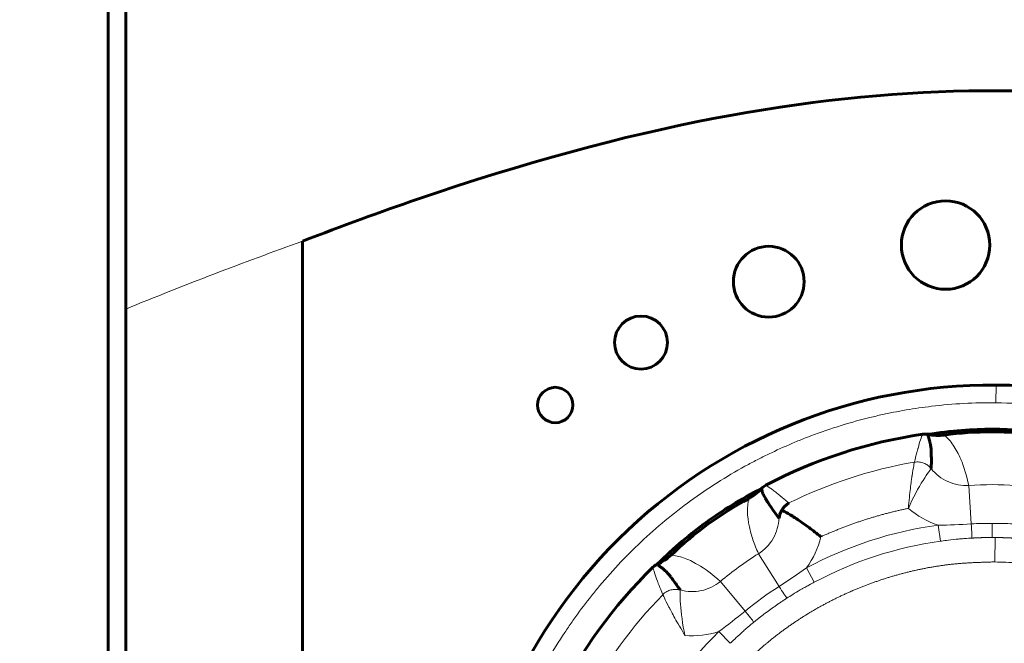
# Model space of a CAD drawing. Header units: millimetres. Extents: x 0 to 420, y 0 to 594.
# Tile 7 of 34: x 125 to 136, y 230 to 237. Entities that reach past the tile are written whole.
import ezdxf

# ---------------------------------------------------------------- set-up
doc = ezdxf.new("R2010")
doc.units = ezdxf.units.MM
doc.linetypes.add('K5LT_BASIC', pattern=[0])
doc.linetypes.add('K5LT_THIN', pattern=[0])
doc.layers.add('Системный слой', color=7, linetype='Continuous')
doc.styles.add('KDIMTEXTSTYLE', font='GOST_AU.SHX', dxfattribs={"width": 0.96, "oblique": 15, "height": 5})
doc.dimstyles.new('KDIMSTYLE (1.00)', dxfattribs={"dimtxt": 5, "dimasz": 1, "dimexe": 2, "dimexo": 0, "dimgap": 1, "dimtad": 1, "dimtxsty": 'KDIMTEXTSTYLE', "dimsah": 1, "dimcen": 0, "dimdle": 1, "dimadec": 0, "dimazin": 0, "dimtfac": 0.667, "dimtmove": 0, "dimatfit": 3, "dimfxl": 1, "dimtvp": 1, "dimtolj": 1, "dimtzin": 0, "dimarcsym": 0})

# ---------------------------------------------------------------- blocks, each defined once
blk = doc.blocks.new('KDIMARROW_01')
at = {"layer": 'Системный слой'}
blk.add_hatch(color=0, dxfattribs=at).paths.add_polyline_path([(-5, -0.658), (0, 0), (-5, 0.658), (-4.5, 0)])
at = {"layer": 'Системный слой', "color": 0, "linetype": 'K5LT_THIN', "lineweight": 18}
for p, q in [((-4.5, 0), (-5, 0.658)), ((-5, 0.658), (0, 0)), ((0, 0), (-5, -0.658)), ((-5, -0.658), (-4.5, 0)), ((0, 0), (-1, 0))]:
    blk.add_line(p, q, dxfattribs=at)

msp = doc.modelspace()

# ---------------------------------------------------------------- linework, layer by layer
at = {"layer": 'Системный слой', "color": 150, "linetype": 'K5LT_BASIC', "lineweight": 60, "true_color": 0x0080ff}
for p, q in [((126.112, 199.145), (126.112, 261.145)), ((126.312, 234.004), (126.312, 261.145)), ((128.312, 199.888), (128.312, 234.771)), ((126.312, 199.185), (126.312, 234.004))]:
    msp.add_line(p, q, dxfattribs=at)
at = {"layer": 'Системный слой', "color": 7, "linetype": 'K5LT_THIN', "lineweight": 18}
for p, q in [((136.155, 233.145), (136.154, 232.945)), ((135.875, 231.575), (135.846, 232.011)), ((135.499, 231.561), (135.525, 231.38)), ((136.112, 231.422), (136.112, 231.581)), ((136.142, 231.145), (136.144, 231.421)), ((133.468, 231.238), (133.7, 230.868)), ((134.098, 230.916), (134.012, 231.078)), ((133.317, 230.59), (133.037, 230.925)), ((133.021, 230.358), (133.148, 230.226))]:
    msp.add_line(p, q, dxfattribs=at)
at = {"layer": 'Системный слой', "color": 150, "linetype": 'K5LT_BASIC', "lineweight": 60, "true_color": 0x0080ff}
for centre, radius in [((135.584, 234.727), 0.5), ((133.584, 234.313), 0.4), ((132.139, 233.625), 0.3), ((131.169, 232.919), 0.2)]:
    msp.add_circle(centre, radius, dxfattribs=at)
for start, end in [(89.5829, 180), (269.5829, 89.5829)]:
    msp.add_arc((136.112, 227.145), 6, start, end, dxfattribs=at)
at = {"layer": 'Системный слой', "color": 7, "linetype": 'K5LT_THIN', "lineweight": 18}
for centre, radius, start, end in [((136.112, 228.022), 3.997, 86.1773, 93.8107), ((136.112, 227.145), 4.276, 89.568, 89.9938), ((136.112, 227.145), 4.275, 97.8926, 118.095), ((135.596, 227.855), 3.997, 122.1773, 129.8107)]:
    msp.add_arc(centre, radius, start, end, dxfattribs=at)
at = {"layer": 'Системный слой', "color": 150, "linetype": 'K5LT_BASIC', "lineweight": 60, "true_color": 0x0080ff}
for centre, major_axis, start_param, end_param in [((136.112, 228.626), (-4, 0), 4.576155, 4.848623), ((135.242, 228.343), (-3.236, -2.351), 4.576156, 4.848622)]:
    msp.add_ellipse(centre, major_axis=major_axis, ratio=0.997564, start_param=start_param, end_param=end_param, dxfattribs=at)
for points, knots in [([(128.312, 234.771), (128.759, 234.944), (134.2, 236.927), (138.55, 236.607), (145.23, 234.514), (148.375, 233.945), (150.112, 233.945)], [0.0105794, 0.0105794, 0.0105794, 0.0105794, 0.0556712, 0.5773325, 0.7466584, 0.9929664, 0.9929664, 0.9929664, 0.9929664]), ([(136.843, 232.588), (136.576, 232.626), (136.333, 232.646), (135.892, 232.646), (135.648, 232.626), (135.382, 232.588)], [0, 0, 0, 0, 0.5, 0.5, 1, 1, 1, 1]), ([(135.421, 232.2), (135.422, 232.212), (135.422, 232.227), (135.423, 232.253), (135.423, 232.266), (135.423, 232.284), (135.423, 232.294), (135.423, 232.3), (135.423, 232.302), (135.423, 232.302), (135.423, 232.332), (135.422, 232.355), (135.422, 232.38), (135.422, 232.386), (135.421, 232.393), (135.421, 232.396), (135.421, 232.399), (135.421, 232.4), (135.421, 232.4), (135.421, 232.401), (135.421, 232.401), (135.42, 232.418), (135.419, 232.435), (135.415, 232.459), (135.413, 232.471), (135.41, 232.485), (135.408, 232.492), (135.407, 232.496), (135.407, 232.498), (135.407, 232.498), (135.406, 232.502), (135.404, 232.508), (135.401, 232.52), (135.399, 232.527), (135.396, 232.536), (135.395, 232.54), (135.394, 232.543), (135.394, 232.544), (135.393, 232.545), (135.393, 232.545), (135.387, 232.564), (135.384, 232.578), (135.382, 232.588)], [0, 0, 0, 0, 0.125, 0.125, 0.1875, 0.21875, 0.234375, 0.249023, 0.249023, 0.25, 0.25, 0.375, 0.375, 0.4375, 0.4375, 0.46875, 0.484375, 0.492187, 0.499512, 0.499512, 0.5, 0.5, 0.625, 0.625, 0.6875, 0.71875, 0.734375, 0.749023, 0.749023, 0.75, 0.75, 0.8125, 0.8125, 0.84375, 0.859375, 0.867187, 0.871094, 0.873047, 0.873047, 0.875, 0.875, 1, 1, 1, 1]), ([(133.504, 231.978), (133.266, 231.853), (133.058, 231.725), (132.7, 231.466), (132.515, 231.307), (132.322, 231.119)], [0, 0, 0, 0, 0.5, 0.5, 1, 1, 1, 1]), ([(133.504, 231.978), (133.505, 231.976), (133.505, 231.973), (133.506, 231.968), (133.507, 231.965), (133.507, 231.961), (133.508, 231.959), (133.508, 231.957), (133.509, 231.95), (133.509, 231.945), (133.51, 231.939), (133.511, 231.936), (133.511, 231.933), (133.512, 231.932), (133.512, 231.931), (133.513, 231.926), (133.515, 231.921), (133.521, 231.91), (133.524, 231.905), (133.528, 231.897), (133.53, 231.893), (133.532, 231.891), (133.532, 231.89), (133.532, 231.89), (133.533, 231.889), (133.537, 231.882), (133.544, 231.871), (133.551, 231.857), (133.556, 231.849), (133.558, 231.846), (133.558, 231.845), (133.558, 231.844), (133.56, 231.841), (133.563, 231.836), (133.57, 231.825), (133.574, 231.819), (133.579, 231.811), (133.582, 231.806), (133.584, 231.804), (133.584, 231.802), (133.585, 231.802), (133.617, 231.752), (133.655, 231.698), (133.7, 231.641)], [0, 0, 0, 0, 0.03125, 0.03125, 0.046875, 0.054687, 0.054687, 0.0625, 0.0625, 0.09375, 0.09375, 0.109375, 0.117187, 0.117187, 0.125, 0.125, 0.1875, 0.1875, 0.21875, 0.234375, 0.242187, 0.246094, 0.248047, 0.248047, 0.25, 0.25, 0.3125, 0.34375, 0.367187, 0.374023, 0.374023, 0.375, 0.375, 0.4375, 0.4375, 0.46875, 0.484375, 0.492187, 0.499023, 0.499023, 0.5, 0.5, 1, 1, 1, 1]), ([(133.733, 231.731), (133.75, 231.722), (133.773, 231.71), (133.819, 231.683), (133.836, 231.673), (133.864, 231.655), (133.879, 231.646), (133.895, 231.636), (133.906, 231.629), (133.912, 231.624), (133.95, 231.599), (133.996, 231.567), (134.084, 231.501), (134.129, 231.466), (134.173, 231.43)], [0, 0, 0, 0, 0.25, 0.25, 0.375, 0.375, 0.4375, 0.46875, 0.46875, 0.5, 0.5, 0.75, 0.75, 1, 1, 1, 1]), ([(132.582, 230.829), (132.575, 230.839), (132.567, 230.851), (132.552, 230.872), (132.544, 230.884), (132.534, 230.898), (132.528, 230.906), (132.525, 230.91), (132.523, 230.913), (132.523, 230.913), (132.506, 230.937), (132.492, 230.955), (132.477, 230.974), (132.473, 230.98), (132.469, 230.985), (132.467, 230.988), (132.465, 230.99), (132.464, 230.991), (132.464, 230.991), (132.464, 230.991), (132.464, 230.991), (132.453, 231.005), (132.442, 231.017), (132.425, 231.035), (132.416, 231.044), (132.406, 231.053), (132.4, 231.058), (132.397, 231.06), (132.395, 231.061), (132.395, 231.062), (132.392, 231.064), (132.387, 231.068), (132.377, 231.076), (132.372, 231.08), (132.364, 231.085), (132.36, 231.088), (132.358, 231.09), (132.357, 231.091), (132.357, 231.091), (132.357, 231.091), (132.341, 231.103), (132.329, 231.113), (132.322, 231.119)], [0, 0, 0, 0, 0.125, 0.125, 0.1875, 0.21875, 0.234375, 0.249023, 0.249023, 0.25, 0.25, 0.375, 0.375, 0.4375, 0.4375, 0.46875, 0.484375, 0.492187, 0.499512, 0.499512, 0.5, 0.5, 0.625, 0.625, 0.6875, 0.71875, 0.734375, 0.749023, 0.749023, 0.75, 0.75, 0.8125, 0.8125, 0.84375, 0.859375, 0.867187, 0.871094, 0.873047, 0.873047, 0.875, 0.875, 1, 1, 1, 1])]:
    msp.add_open_spline(points, degree=3, knots=knots, dxfattribs=at)
at = {"layer": 'Системный слой', "color": 7, "linetype": 'K5LT_THIN', "lineweight": 18}
for points in [[(126.312, 234.004), (126.973, 234.275), (127.639, 234.53), (128.312, 234.771)], [(133.812, 231.812), (134.259, 232.032), (134.739, 232.188), (135.23, 232.273)], [(135.499, 231.561), (135.375, 231.603), (135.262, 231.666), (135.163, 231.751)], [(134.012, 231.078), (134.479, 231.328), (134.975, 231.489), (135.499, 231.561)], [(135.499, 231.561), (135.625, 231.563), (135.746, 231.567), (135.875, 231.575)], [(135.875, 231.575), (135.954, 231.58), (136.033, 231.582), (136.112, 231.581)], [(136.112, 231.581), (136.191, 231.582), (136.27, 231.58), (136.349, 231.575)], [(134.173, 231.43), (134.142, 231.302), (134.089, 231.185), (134.012, 231.078)], [(133.7, 230.868), (133.809, 230.938), (133.909, 231.006), (134.012, 231.078)], [(133.317, 230.59), (133.439, 230.69), (133.567, 230.783), (133.7, 230.868)], [(131.508, 229.569), (131.74, 230.01), (132.037, 230.418), (132.385, 230.775)], [(133.021, 230.358), (133.121, 230.434), (133.216, 230.508), (133.317, 230.59)], [(132.101, 229.093), (132.333, 229.569), (132.639, 229.991), (133.021, 230.358)], [(133.021, 230.358), (132.896, 230.318), (132.767, 230.303), (132.636, 230.314)]]:
    msp.add_open_spline(points, degree=3, dxfattribs=at)
for points, knots in [([(136.069, 221.345), (136.009, 221.347), (135.888, 221.351), (135.706, 221.36), (135.524, 221.375), (135.282, 221.402), (134.983, 221.452), (134.509, 221.562), (133.932, 221.754), (133.471, 221.975), (133.027, 222.227), (132.783, 222.388), (132.533, 222.581), (132.4, 222.687), (132.252, 222.814), (131.968, 223.078), (131.604, 223.471), (131.179, 224.065), (130.832, 224.708), (130.568, 225.389), (130.421, 225.979), (130.357, 226.4), (130.333, 226.642), (130.318, 226.852), (130.311, 227.048), (130.312, 227.228), (130.318, 227.478), (130.342, 227.777), (130.386, 228.081), (130.457, 228.464), (130.594, 228.982), (130.786, 229.457), (131.009, 229.915), (131.155, 230.168), (131.331, 230.43), (131.429, 230.57), (131.546, 230.725), (131.792, 231.025), (132.162, 231.413), (132.728, 231.875), (133.162, 232.146), (133.419, 232.282), (133.505, 232.327), (133.658, 232.402), (133.835, 232.481), (134.196, 232.626), (134.498, 232.722), (134.781, 232.791), (134.876, 232.812), (135.042, 232.847), (135.234, 232.88), (135.619, 232.931), (135.911, 232.947), (136.154, 232.945)], [0, 0, 0, 0, 0.269999, 0.539998, 0.809997, 1.079995, 1.619993, 2.159991, 3.239986, 4.319982, 4.427981, 5.507977, 5.615976, 5.831975, 6.263973, 6.479972, 7.559968, 8.639963, 9.719959, 10.799954, 11.87995, 12.419947, 12.689946, 12.959945, 13.360089, 13.560161, 13.760233, 14.469231, 14.898522, 15.119936, 16.199931, 17.279927, 17.387926, 18.467922, 18.575921, 18.79192, 19.223918, 19.439917, 20.519913, 21.599908, 22.679904, 22.787903, 22.895903, 23.111902, 23.5439, 23.759899, 24.839894, 24.947894, 25.055894, 25.271893, 25.703891, 25.91989, 27, 27, 27, 27]), ([(135.23, 232.273), (135.232, 232.279), (135.236, 232.295), (135.246, 232.334), (135.25, 232.35), (135.257, 232.377), (135.261, 232.392), (135.267, 232.413), (135.27, 232.424), (135.272, 232.429), (135.272, 232.43), (135.293, 232.507), (135.31, 232.559), (135.323, 232.588)], [0, 0, 0, 0, 0.25, 0.25, 0.375, 0.375, 0.4375, 0.46875, 0.498047, 0.498047, 0.5, 0.5, 1, 1, 1, 1]), ([(135.569, 232.579), (135.605, 232.549), (135.639, 232.511), (135.686, 232.442), (135.715, 232.393), (135.743, 232.336), (135.756, 232.306), (135.756, 232.305), (135.794, 232.217), (135.824, 232.119), (135.846, 232.011)], [0, 0, 0, 0, 0.25, 0.25, 0.375, 0.498047, 0.498047, 0.5, 0.5, 1, 1, 1, 1]), ([(135.163, 231.751), (135.17, 231.839), (135.178, 231.916), (135.189, 232.008), (135.193, 232.034), (135.197, 232.069), (135.199, 232.08), (135.201, 232.095), (135.202, 232.102), (135.203, 232.109), (135.204, 232.113), (135.204, 232.114), (135.22, 232.22), (135.23, 232.269), (135.23, 232.273)], [0, 0, 0, 0, 0.25, 0.25, 0.375, 0.375, 0.4375, 0.4375, 0.46875, 0.484375, 0.484375, 0.5, 0.5, 1, 1, 1, 1]), ([(135.163, 231.751), (135.216, 231.871), (135.278, 231.985), (135.38, 232.149), (135.418, 232.197), (135.421, 232.2)], [0, 0, 0, 0, 0.5, 0.5, 1, 1, 1, 1]), ([(135.23, 232.273), (135.25, 232.276), (135.286, 232.277), (135.338, 232.264), (135.384, 232.239), (135.409, 232.215), (135.421, 232.2)], [0, 0, 0, 0, 1.911945, 3.573505, 5.149815, 7, 7, 7, 7]), ([(135.846, 232.011), (135.766, 232.005), (135.684, 232.02), (135.537, 232.086), (135.471, 232.137), (135.421, 232.2)], [0, 0, 0, 0, 0.5, 0.5, 1, 1, 1, 1]), ([(133.551, 232.013), (133.565, 232.005), (133.583, 231.993), (133.617, 231.968), (133.635, 231.955), (133.663, 231.933), (133.678, 231.922), (133.685, 231.915), (133.685, 231.915), (133.759, 231.856), (133.8, 231.821), (133.812, 231.812)], [0, 0, 0, 0, 0.25, 0.25, 0.375, 0.4375, 0.498047, 0.498047, 0.5, 0.5, 1, 1, 1, 1]), ([(133.468, 231.238), (133.443, 231.292), (133.423, 231.344), (133.397, 231.42), (133.382, 231.47), (133.37, 231.518), (133.365, 231.542), (133.365, 231.542), (133.338, 231.668), (133.336, 231.774), (133.358, 231.861)], [0, 0, 0, 0, 0.25, 0.25, 0.375, 0.498047, 0.498047, 0.5, 0.5, 1, 1, 1, 1]), ([(133.7, 231.641), (133.697, 231.56), (133.674, 231.481), (133.593, 231.341), (133.536, 231.281), (133.468, 231.238)], [0, 0, 0, 0, 0.5, 0.5, 1, 1, 1, 1]), ([(135.875, 231.575), (135.878, 231.528), (135.879, 231.488), (135.881, 231.436), (135.881, 231.423), (135.881, 231.415)], [0, 0, 0, 0, 0.5, 0.5, 1, 1, 1, 1]), ([(135.881, 231.415), (135.856, 231.414), (135.829, 231.412), (135.785, 231.409), (135.762, 231.407), (135.737, 231.405), (135.721, 231.403), (135.714, 231.403), (135.618, 231.393), (135.559, 231.384), (135.525, 231.38)], [0, 0, 0, 0, 0.25, 0.25, 0.375, 0.4375, 0.4375, 0.5, 0.5, 1, 1, 1, 1]), ([(132.479, 231.222), (132.523, 231.22), (132.571, 231.209), (132.646, 231.183), (132.697, 231.162), (132.75, 231.134), (132.778, 231.118), (132.778, 231.118), (132.864, 231.069), (132.95, 231.005), (133.037, 230.925)], [0, 0, 0, 0, 0.25, 0.25, 0.375, 0.498047, 0.498047, 0.5, 0.5, 1, 1, 1, 1]), ([(132.385, 230.775), (132.383, 230.781), (132.376, 230.797), (132.361, 230.835), (132.355, 230.85), (132.345, 230.876), (132.34, 230.89), (132.332, 230.91), (132.328, 230.921), (132.326, 230.926), (132.326, 230.927), (132.298, 231.001), (132.281, 231.054), (132.274, 231.085)], [0, 0, 0, 0, 0.25, 0.25, 0.375, 0.375, 0.4375, 0.46875, 0.498047, 0.498047, 0.5, 0.5, 1, 1, 1, 1]), ([(136.142, 231.145), (136.183, 231.144), (136.267, 231.142), (136.393, 231.135), (136.518, 231.125), (136.685, 231.106), (136.891, 231.071), (137.218, 230.996), (137.473, 230.911), (137.659, 230.834), (137.72, 230.808), (137.827, 230.76), (137.947, 230.7), (138.183, 230.572), (138.493, 230.372), (138.879, 230.048), (139.118, 229.789), (139.339, 229.515), (139.54, 229.226), (139.704, 228.913), (139.791, 228.714), (139.837, 228.606), (139.883, 228.48), (139.968, 228.226), (140.036, 227.949), (140.08, 227.658), (140.097, 227.491), (140.113, 227.276), (140.114, 227.066), (140.1, 226.833), (140.085, 226.666), (140.041, 226.369), (139.979, 226.107), (139.867, 225.754), (139.784, 225.55), (139.63, 225.234), (139.454, 224.929), (139.241, 224.648), (139.098, 224.484), (139.019, 224.397), (138.925, 224.301), (138.731, 224.116), (138.444, 223.883), (138.017, 223.616), (137.56, 223.405), (137.224, 223.299), (137.028, 223.252), (136.963, 223.237), (136.848, 223.213), (136.716, 223.19), (136.45, 223.155), (136.249, 223.144), (136.081, 223.145)], [0, 0, 0, 0, 0.269999, 0.539998, 0.809996, 1.079995, 1.619993, 2.15999, 3.239986, 3.347985, 3.455985, 3.671984, 4.103982, 4.319981, 5.399976, 6.479971, 7.559967, 7.667966, 8.747961, 9.827957, 9.935956, 10.151955, 10.583953, 10.799952, 11.879948, 12.419945, 12.689944, 12.959943, 13.813602, 14.039938, 14.466767, 14.893595, 15.97359, 16.199929, 17.279924, 17.387923, 18.467919, 19.547914, 19.655913, 19.871913, 20.303911, 20.51991, 21.599905, 22.6799, 23.759895, 24.839891, 24.94789, 25.05589, 25.271889, 25.703887, 25.919886, 27, 27, 27, 27]), ([(133.037, 230.925), (132.975, 230.874), (132.9, 230.838), (132.742, 230.804), (132.659, 230.807), (132.582, 230.829)], [0, 0, 0, 0, 0.5, 0.5, 1, 1, 1, 1]), ([(133.789, 230.736), (133.782, 230.745), (133.771, 230.761), (133.74, 230.808), (133.72, 230.838), (133.7, 230.868)], [0, 0, 0, 0, 0.5, 0.5, 1, 1, 1, 1]), ([(134.098, 230.916), (134.083, 230.908), (134.062, 230.897), (134.023, 230.875), (134.001, 230.863), (133.976, 230.849), (133.959, 230.839), (133.948, 230.833), (133.88, 230.794), (133.83, 230.762), (133.789, 230.736)], [0, 0, 0, 0, 0.25, 0.25, 0.375, 0.4375, 0.4375, 0.5, 0.5, 1, 1, 1, 1]), ([(132.385, 230.775), (132.398, 230.789), (132.428, 230.812), (132.477, 230.831), (132.528, 230.838), (132.563, 230.834), (132.582, 230.829)], [0, 0, 0, 0, 1.906496, 3.566447, 5.147192, 7, 7, 7, 7]), ([(132.636, 230.314), (132.591, 230.39), (132.552, 230.456), (132.507, 230.537), (132.494, 230.56), (132.478, 230.592), (132.473, 230.601), (132.466, 230.615), (132.462, 230.621), (132.459, 230.627), (132.457, 230.631), (132.457, 230.632), (132.408, 230.726), (132.387, 230.772), (132.385, 230.775)], [0, 0, 0, 0, 0.25, 0.25, 0.375, 0.375, 0.4375, 0.4375, 0.46875, 0.484375, 0.484375, 0.5, 0.5, 1, 1, 1, 1]), ([(132.636, 230.314), (132.609, 230.443), (132.592, 230.571), (132.579, 230.763), (132.581, 230.825), (132.582, 230.829)], [0, 0, 0, 0, 0.5, 0.5, 1, 1, 1, 1]), ([(133.317, 230.59), (133.337, 230.563), (133.359, 230.536), (133.386, 230.504), (133.393, 230.495), (133.407, 230.476), (133.411, 230.468), (133.412, 230.462)], [0, 0, 0, 0, 0.5, 0.5, 0.75, 0.75, 1, 1, 1, 1]), ([(133.412, 230.462), (133.393, 230.446), (133.372, 230.429), (133.339, 230.401), (133.322, 230.386), (133.303, 230.37), (133.291, 230.359), (133.286, 230.354), (133.216, 230.291), (133.173, 230.25), (133.148, 230.226)], [0, 0, 0, 0, 0.25, 0.25, 0.375, 0.4375, 0.4375, 0.5, 0.5, 1, 1, 1, 1])]:
    msp.add_open_spline(points, degree=3, knots=knots, dxfattribs=at)
for points, weights in [([(136.154, 232.945), (147.671, 232.861), (147.628, 221.344), (136.111, 221.345)], [1, 0.335723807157, 0.335723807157, 1]), ([(134.173, 231.43), (134.49, 231.573), (134.821, 231.681), (135.163, 231.751)], [1, 0.995908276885, 0.995908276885, 1]), ([(136.112, 231.422), (136.035, 231.422), (135.958, 231.419), (135.881, 231.415)], [1, 0.999756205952, 0.999756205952, 1]), ([(136.347, 231.415), (136.279, 231.419), (136.211, 231.421), (136.144, 231.421)], [1, 0.9998126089, 0.9998126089, 1]), ([(133.789, 230.736), (133.658, 230.651), (133.532, 230.56), (133.412, 230.462)], [1, 0.999009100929, 0.999009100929, 1])]:
    msp.add_rational_spline(points, weights, degree=3, dxfattribs=at)
at = {"layer": 'Системный слой', "color": 150, "linetype": 'K5LT_BASIC', "lineweight": 60, "true_color": 0x0080ff}
for points in [[(135.323, 232.588), (134.705, 232.499), (134.104, 232.303), (133.551, 232.013)], [(135.382, 232.588), (135.362, 232.591), (135.342, 232.591), (135.323, 232.588)], [(135.382, 232.588), (135.446, 232.574), (135.508, 232.571), (135.569, 232.579)], [(133.358, 231.861), (133.412, 231.89), (133.461, 231.929), (133.504, 231.978)], [(133.551, 232.013), (133.535, 232.004), (133.518, 231.993), (133.504, 231.978)], [(133.812, 231.812), (133.769, 231.788), (133.746, 231.755), (133.733, 231.731)], [(133.7, 231.641), (133.703, 231.671), (133.714, 231.703), (133.733, 231.731)], [(132.322, 231.119), (132.382, 231.146), (132.435, 231.18), (132.479, 231.222)], [(132.274, 231.085), (131.827, 230.65), (131.455, 230.138), (131.179, 229.579)], [(132.322, 231.119), (132.304, 231.11), (132.288, 231.099), (132.274, 231.085)]]:
    msp.add_open_spline(points, degree=3, dxfattribs=at)
at = {"layer": 'Системный слой', "color": 7, "linetype": 'K5LT_THIN', "lineweight": 18}
msp.add_rational_spline([(136.142, 231.145), (136.132, 231.145), (136.122, 231.145), (136.112, 231.145), (135.945, 231.14), (135.779, 231.135), (135.451, 231.095), (135.29, 231.064), (134.973, 230.984), (134.817, 230.933), (134.511, 230.815), (134.359, 230.745), (134.069, 230.589), (133.929, 230.502), (133.662, 230.312), (133.534, 230.209), (133.292, 229.987), (133.176, 229.867), (132.96, 229.614), (132.859, 229.479), (132.722, 229.271), (132.68, 229.202), (132.599, 229.061), (132.561, 228.989), (132.516, 228.898), (132.507, 228.88), (132.489, 228.842), (132.48, 228.822), (132.462, 228.782), (132.453, 228.761), (132.435, 228.72), (132.427, 228.701), (132.41, 228.66), (132.401, 228.639), (132.376, 228.575), (132.359, 228.532), (132.313, 228.404), (132.286, 228.318), (132.249, 228.189), (132.237, 228.146), (132.221, 228.082), (132.216, 228.062), (132.207, 228.023), (132.203, 228.004), (132.195, 227.966), (132.191, 227.947), (132.182, 227.9), (132.178, 227.871), (132.163, 227.785), (132.153, 227.727), (132.132, 227.548), (132.131, 227.424), (132.131, 227.279), (132.131, 227.263), (132.132, 227.246)], [1, 0.999995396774, 0.999995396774, 1, 1, 1, 1, 1, 1, 1, 1, 1, 1, 1, 1, 1, 1, 1, 1, 1, 1, 1, 1, 1, 1, 1, 1, 1, 1, 1, 1, 1, 1, 1, 1, 1, 1, 1, 1, 1, 1, 1, 1, 1, 1, 1, 1, 1, 1, 1, 1, 1, 1, 1, 1], degree=3, knots=[0, 0, 0, 0, 0.007432, 0.007432, 0.007432, 0.087393, 0.087393, 0.167441, 0.167441, 0.245673, 0.245673, 0.325941, 0.325941, 0.406618, 0.406618, 0.485901, 0.485901, 0.566404, 0.566404, 0.647516, 0.647516, 0.687005, 0.687005, 0.726495, 0.726495, 0.736495, 0.736495, 0.74712, 0.74712, 0.758057, 0.758057, 0.768057, 0.768057, 0.778995, 0.778995, 0.80087, 0.80087, 0.84462, 0.84462, 0.866964, 0.866964, 0.876964, 0.876964, 0.886964, 0.886964, 0.896964, 0.896964, 0.911651, 0.911651, 0.941026, 0.941026, 0.999776, 0.999776, 1.007432, 1.007432, 1.007432, 1.007432], dxfattribs=at)

# ---------------------------------------------------------------- dimensions: what is measured, and where the dimension line sits
at = {"layer": 'Системный слой', "color": 7}
msp.add_linear_dim(base=(41.363, 292.045), p1=(104.712, 100.945), p2=(139.172, 292.045), angle=90, location=(41.363, 196.495), text='\\H5.0;\\W0.965;\\Q15;\\H5.0;\\W0.965;\\Q15;\\Q15;\\H7.00;В\\Q15;\\H5.00;', dimstyle='KDIMSTYLE (1.00)', override={"dimexo": 0, "dimblk1": 'KDIMARROW_01', "dimblk2": 'KDIMARROW_01', "dimse1": 0, "dimse2": 0, "dimclrt": 7, "dimtolj": 1}, dxfattribs=at).render()

doc.saveas('drawing.dxf')
